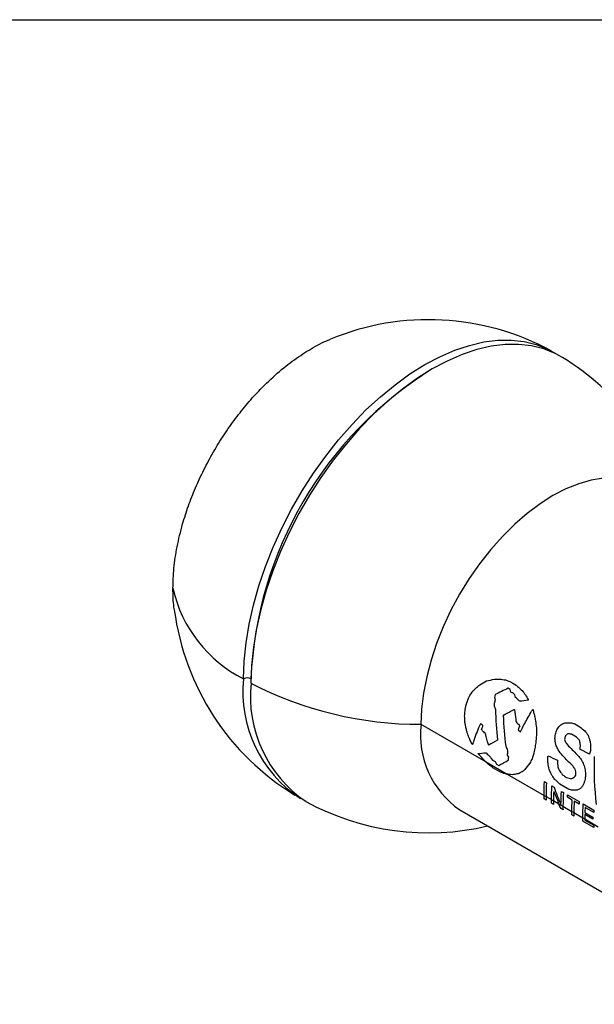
# Model space of a CAD drawing. Header units: millimetres. Extents: x 6 to 273, y 6 to 210.
# Tile 19 of 22: x 164 to 191, y 162 to 210. Entities that reach past the tile are written whole.
import ezdxf

# ---------------------------------------------------------------- set-up
doc = ezdxf.new("R2010")
doc.units = ezdxf.units.MM
doc.layers.add('TEXT', color=140, linetype='Continuous', lineweight=25)

msp = doc.modelspace()

# ---------------------------------------------------------------- linework, layer by layer
for p, q in [((174.679, 177.794), (174.683, 177.792)), ((174.679, 177.794), (174.681, 177.591)), ((187.163, 177.66), (187.303, 177.584)), ((187.303, 177.584), (187.457, 177.491)), ((187.179, 177.278), (187.069, 177.34)), ((187.275, 177.121), (187.21, 177.16)), ((187.324, 177.106), (187.287, 177.129)), ((187.636, 176.714), (187.598, 176.739)), ((188.042, 176.796), (188.056, 176.78)), ((187.361, 176.324), (187.376, 176.316)), ((182.874, 175.604), (185.979, 173.811)), ((185.753, 175.634), (185.741, 175.64)), ((185.792, 175.607), (185.753, 175.634)), ((190.283, 175.63), (190.532, 175.487)), ((187.555, 175.334), (187.668, 175.248)), ((190.374, 174.986), (190.131, 175.127)), ((185.992, 174.237), (186.025, 174.218)), ((190.999, 174.173), (190.533, 174.405)), ((185.979, 173.811), (187.028, 173.206)), ((186.316, 173.879), (186.377, 173.851)), ((186.377, 173.851), (186.448, 173.81)), ((186.517, 173.685), (186.625, 173.623)), ((186.666, 173.319), (186.343, 173.506)), ((187.028, 173.206), (188.804, 172.181)), ((188.829, 172.845), (188.924, 172.79)), ((189.945, 172.497), (189.568, 172.727)), ((189.187, 172.638), (189.285, 172.582)), ((189.272, 172.371), (189.283, 172.365)), ((189.645, 172.374), (189.742, 172.318)), ((189.938, 172.205), (190.5, 171.88)), ((188.804, 172.181), (188.899, 172.126)), ((188.901, 171.957), (188.805, 172.013)), ((188.899, 172.126), (189.163, 171.974)), ((189.163, 171.974), (189.26, 171.917)), ((189.262, 171.749), (189.164, 171.805)), ((189.524, 171.765), (189.26, 171.917)), ((189.524, 171.765), (189.717, 171.653)), ((189.61, 171.755), (189.62, 171.749)), ((190.162, 171.954), (189.93, 172.089)), ((190.493, 171.764), (190.259, 171.898)), ((190.695, 171.768), (191.211, 171.47)), ((184.738, 171.485), (206.756, 158.774)), ((189.719, 171.485), (189.622, 171.541)), ((189.717, 171.653), (190.145, 171.406)), ((190.145, 171.406), (190.242, 171.35)), ((190.242, 171.35), (190.67, 171.103)), ((191.159, 171.027), (190.77, 171.252)), ((190.773, 171.353), (191.162, 171.128)), ((191.203, 171.354), (190.784, 171.595)), ((190.244, 171.182), (190.147, 171.238)), ((190.67, 171.103), (190.767, 171.047)), ((191.198, 170.631), (190.672, 170.935)), ((190.767, 171.047), (191.42, 170.671)), ((190.767, 170.99), (191.196, 170.743))]:
    msp.add_line(p, q)
at = {"flags": 128}
for points in [[(174.322, 177.795), (174.352, 178.646), (174.441, 179.525), (174.589, 180.427), (174.795, 181.345), (175.058, 182.274), (175.375, 183.206), (175.745, 184.136), (176.165, 185.057), (176.631, 185.963), (177.142, 186.848), (177.693, 187.705), (178.281, 188.529), (178.902, 189.314), (179.55, 190.055), (180.223, 190.747), (180.916, 191.385), (181.622, 191.964), (182.339, 192.481), (183.061, 192.932), (183.783, 193.314), (184.499, 193.624), (185.206, 193.861), (185.898, 194.023), (186.571, 194.108), (187.22, 194.117), (187.841, 194.048), (188.428, 193.903), (188.98, 193.682), (189.417, 193.435)], [(189.688, 193.283), (189.339, 193.474), (188.788, 193.695), (188.2, 193.84), (187.579, 193.909), (186.93, 193.901), (186.258, 193.816), (185.565, 193.654), (184.858, 193.417), (184.142, 193.107), (183.42, 192.724), (182.698, 192.273), (181.982, 191.756), (181.275, 191.177), (180.583, 190.54), (179.91, 189.848), (179.261, 189.107), (178.64, 188.322), (178.052, 187.498), (177.501, 186.641), (176.991, 185.756), (176.524, 184.85), (176.104, 183.929), (175.734, 182.999), (175.417, 182.067), (175.155, 181.138), (174.949, 180.22), (174.8, 179.318), (174.711, 178.439), (174.681, 177.588)], [(191.67, 187.467), (191.082, 187.371), (190.476, 187.197), (189.859, 186.946), (189.235, 186.621), (188.612, 186.226), (187.994, 185.764), (187.389, 185.239), (186.801, 184.657), (186.237, 184.023), (185.701, 183.343), (185.2, 182.624), (184.737, 181.873), (184.318, 181.097), (183.946, 180.304), (183.625, 179.5), (183.359, 178.694), (183.148, 177.894), (182.997, 177.107), (182.905, 176.341), (182.874, 175.604)]]:
    msp.add_lwpolyline(points, dxfattribs=at)
for centre, radius, start, end in [((183.24, 182.737), 12.361, 61.4447, 112.4759), ((183.24, 182.737), 12.361, 16.6999, 58.5607), ((193.177, 176.989), 18.515, 121.8134, 177.5068), ((177.234, 183.575), 6.472, 192.6679, 243.2545), ((183.24, 182.737), 12.361, 187.5295, 238.5607), ((180.392, 177.155), 6.104, 173.9753, 236.9611), ((174.5, 177.447), 0.391, 62.6377, 117.0225), ((180.791, 176.955), 6.142, 174.0811, 235.7267), ((182.857, 193.44), 17.836, 242.7158, 270.055), ((187.258, 175.106), 4.411, 173.521, 235.1668), ((198.131, 171.914), 8.871, 177.0457, 179.978), ((183.24, 182.737), 12.361, 241.4447, 283.3054)]:
    msp.add_arc(centre, radius, start, end)
for points, knots in [([(170.92, 182.156), (170.93, 182.474), (170.949, 183.12), (171.109, 184.165), (171.351, 185.175), (171.657, 186.126), (171.999, 187.001), (172.402, 187.871), (172.863, 188.728), (173.375, 189.556), (173.927, 190.34), (174.513, 191.074), (175.183, 191.813), (175.938, 192.529), (176.763, 193.186), (177.582, 193.708), (178.169, 194.03), (178.476, 194.138), (178.517, 194.152)], [0, 0, 0, 0, 0.07123, 0.144669, 0.220225, 0.279222, 0.338304, 0.398556, 0.458896, 0.519147, 0.579487, 0.638482, 0.697566, 0.773046, 0.846504, 0.917791, 0.989002, 1, 1, 1, 1]), ([(170.993, 181.118), (170.985, 181.161), (170.925, 181.481), (170.922, 181.843), (170.92, 182.156)], [0, 0, 0, 0, 0.1340867, 1, 1, 1, 1])]:
    msp.add_open_spline(points, degree=3, knots=knots)
for points in [[(185.553, 177.384), (185.603, 177.427), (185.653, 177.471), (185.704, 177.514)], [(185.704, 177.514), (185.81, 177.573), (185.918, 177.632), (186.027, 177.692)], [(186.027, 177.692), (186.153, 177.722), (186.281, 177.752), (186.409, 177.781)], [(186.409, 177.781), (186.497, 177.782), (186.586, 177.782), (186.675, 177.783)], [(186.675, 177.783), (186.765, 177.77), (186.854, 177.758), (186.944, 177.745)], [(186.944, 177.745), (187.017, 177.717), (187.09, 177.689), (187.163, 177.66)], [(187.457, 177.491), (187.507, 177.45), (187.558, 177.41), (187.608, 177.369)], [(185.165, 176.856), (185.187, 176.9), (185.209, 176.945), (185.231, 176.989)], [(185.231, 176.989), (185.28, 177.063), (185.329, 177.138), (185.38, 177.213)], [(185.38, 177.213), (185.437, 177.27), (185.495, 177.327), (185.553, 177.384)], [(186.446, 177.034), (186.434, 176.989), (186.422, 176.944), (186.409, 176.899)], [(187.069, 177.34), (186.857, 177.238), (186.649, 177.136), (186.446, 177.034)], [(187.21, 177.16), (187.199, 177.2), (187.189, 177.239), (187.179, 177.278)], [(187.287, 177.129), (187.283, 177.126), (187.279, 177.124), (187.275, 177.121)], [(187.352, 177.075), (187.343, 177.085), (187.333, 177.095), (187.324, 177.106)], [(187.4, 177.018), (187.384, 177.037), (187.368, 177.056), (187.352, 177.075)], [(187.436, 176.901), (187.424, 176.94), (187.412, 176.979), (187.4, 177.018)], [(187.608, 177.369), (187.653, 177.324), (187.698, 177.279), (187.743, 177.235)], [(187.743, 177.235), (187.797, 177.164), (187.851, 177.094), (187.905, 177.024)], [(187.905, 177.024), (187.951, 176.948), (187.996, 176.872), (188.042, 176.796)], [(185.02, 176.422), (185.027, 176.444), (185.034, 176.465), (185.04, 176.487)], [(185.04, 176.487), (185.058, 176.554), (185.075, 176.621), (185.094, 176.688)], [(185.094, 176.688), (185.117, 176.744), (185.141, 176.8), (185.165, 176.856)], [(186.449, 176.781), (186.434, 176.725), (186.419, 176.668), (186.404, 176.612)], [(186.404, 176.612), (186.404, 176.57), (186.405, 176.528), (186.405, 176.485)], [(186.405, 176.485), (186.424, 176.434), (186.443, 176.382), (186.463, 176.33)], [(186.409, 176.899), (186.422, 176.86), (186.436, 176.82), (186.449, 176.781)], [(187.598, 176.739), (187.544, 176.793), (187.49, 176.847), (187.436, 176.901)], [(188.028, 176.764), (187.897, 176.748), (187.766, 176.731), (187.636, 176.714)], [(188.056, 176.78), (188.047, 176.775), (188.038, 176.769), (188.028, 176.764)], [(184.977, 176.004), (184.979, 176.042), (184.98, 176.08), (184.982, 176.118)], [(184.984, 175.871), (184.981, 175.915), (184.979, 175.96), (184.977, 176.004)], [(184.982, 176.118), (184.986, 176.165), (184.99, 176.212), (184.995, 176.259)], [(184.995, 176.259), (184.998, 176.288), (185.001, 176.316), (185.004, 176.344)], [(185.004, 176.344), (185.009, 176.37), (185.014, 176.396), (185.02, 176.422)], [(186.463, 176.33), (186.472, 175.831), (186.507, 175.337), (186.568, 174.852)], [(186.855, 176.035), (186.857, 176.042), (186.859, 176.05), (186.861, 176.058)], [(186.972, 174.553), (186.907, 175.038), (186.868, 175.534), (186.855, 176.035)], [(186.861, 176.058), (186.866, 176.061), (186.872, 176.064), (186.878, 176.068)], [(186.878, 176.068), (187.036, 176.153), (187.197, 176.238), (187.361, 176.324)], [(187.376, 176.316), (187.395, 176.157), (187.416, 175.999), (187.439, 175.841)], [(187.831, 175.573), (187.937, 175.77), (188.049, 175.969), (188.168, 176.169)], [(188.168, 176.169), (188.192, 176.21), (188.217, 176.25), (188.242, 176.291)], [(188.242, 176.291), (188.249, 176.3), (188.256, 176.308), (188.262, 176.316)], [(188.262, 176.316), (188.269, 176.306), (188.276, 176.296), (188.282, 176.286)], [(188.282, 176.286), (188.288, 176.251), (188.294, 176.216), (188.3, 176.18)], [(188.3, 176.18), (188.317, 176.119), (188.334, 176.059), (188.352, 175.998)], [(188.352, 175.998), (188.365, 175.925), (188.378, 175.852), (188.392, 175.779)], [(184.994, 175.71), (184.99, 175.763), (184.987, 175.817), (184.984, 175.871)], [(185.021, 175.538), (185.011, 175.595), (185.003, 175.653), (184.994, 175.71)], [(185.061, 175.355), (185.047, 175.416), (185.034, 175.477), (185.021, 175.538)], [(185.734, 175.624), (185.623, 175.37), (185.524, 175.121), (185.438, 174.877)], [(185.741, 175.64), (185.738, 175.634), (185.736, 175.629), (185.734, 175.624)], [(185.815, 175.581), (185.807, 175.59), (185.799, 175.599), (185.792, 175.607)], [(185.853, 175.544), (185.841, 175.557), (185.828, 175.569), (185.815, 175.581)], [(185.848, 175.494), (185.849, 175.511), (185.851, 175.528), (185.853, 175.544)], [(187.439, 175.841), (187.445, 175.8), (187.451, 175.759), (187.457, 175.718)], [(187.457, 175.718), (187.506, 175.669), (187.555, 175.62), (187.604, 175.57)], [(187.63, 175.537), (187.604, 175.469), (187.579, 175.401), (187.555, 175.334)], [(187.604, 175.57), (187.612, 175.559), (187.621, 175.548), (187.63, 175.537)], [(187.695, 175.31), (187.739, 175.397), (187.785, 175.485), (187.831, 175.573)], [(188.392, 175.779), (188.405, 175.664), (188.42, 175.549), (188.435, 175.434)], [(189.516, 175.478), (189.562, 175.521), (189.609, 175.565), (189.656, 175.608)], [(189.656, 175.608), (189.711, 175.632), (189.766, 175.657), (189.822, 175.681)], [(189.822, 175.681), (189.854, 175.68), (189.887, 175.679), (189.919, 175.678)], [(189.919, 175.678), (189.991, 175.675), (190.063, 175.673), (190.135, 175.671)], [(190.135, 175.671), (190.184, 175.657), (190.234, 175.644), (190.283, 175.63)], [(185.107, 175.186), (185.092, 175.242), (185.076, 175.299), (185.061, 175.355)], [(185.154, 175.06), (185.138, 175.102), (185.123, 175.144), (185.107, 175.186)], [(185.204, 174.917), (185.187, 174.965), (185.17, 175.012), (185.154, 175.06)], [(185.787, 175.36), (185.791, 175.37), (185.794, 175.38), (185.798, 175.39)], [(185.794, 175.348), (185.792, 175.352), (185.789, 175.356), (185.787, 175.36)], [(185.843, 175.295), (185.827, 175.313), (185.81, 175.331), (185.794, 175.348)], [(185.798, 175.39), (185.814, 175.425), (185.831, 175.46), (185.848, 175.494)], [(185.907, 175.235), (185.886, 175.255), (185.864, 175.275), (185.843, 175.295)], [(185.978, 175.155), (185.954, 175.182), (185.93, 175.208), (185.907, 175.235)], [(186.12, 174.627), (186.069, 174.801), (186.022, 174.978), (185.978, 175.155)], [(187.668, 175.248), (187.677, 175.269), (187.686, 175.289), (187.695, 175.31)], [(188.433, 175.083), (188.424, 174.957), (188.416, 174.832), (188.411, 174.708)], [(188.435, 175.434), (188.433, 175.317), (188.432, 175.2), (188.433, 175.083)], [(189.327, 174.92), (189.332, 174.97), (189.337, 175.02), (189.342, 175.07)], [(189.342, 175.07), (189.36, 175.145), (189.379, 175.22), (189.398, 175.296)], [(189.398, 175.296), (189.437, 175.356), (189.476, 175.417), (189.516, 175.478)], [(189.835, 175.053), (189.826, 175.022), (189.817, 174.992), (189.808, 174.962)], [(189.895, 175.116), (189.875, 175.095), (189.855, 175.074), (189.835, 175.053)], [(189.943, 175.138), (189.927, 175.131), (189.911, 175.123), (189.895, 175.116)], [(190.035, 175.14), (190.005, 175.139), (189.974, 175.139), (189.943, 175.138)], [(190.131, 175.127), (190.099, 175.131), (190.067, 175.136), (190.035, 175.14)], [(190.532, 175.487), (190.61, 175.423), (190.689, 175.36), (190.767, 175.297)], [(190.767, 175.297), (190.821, 175.223), (190.875, 175.149), (190.93, 175.075)], [(190.93, 175.075), (190.962, 174.978), (190.994, 174.88), (191.027, 174.783)], [(185.299, 174.723), (185.267, 174.787), (185.235, 174.852), (185.204, 174.917)], [(185.348, 174.631), (185.332, 174.662), (185.315, 174.692), (185.299, 174.723)], [(185.355, 174.638), (185.353, 174.635), (185.35, 174.633), (185.348, 174.631)], [(185.366, 174.657), (185.362, 174.651), (185.359, 174.644), (185.355, 174.638)], [(185.374, 174.692), (185.371, 174.68), (185.368, 174.669), (185.366, 174.657)], [(185.401, 174.767), (185.392, 174.742), (185.383, 174.717), (185.374, 174.692)], [(185.438, 174.877), (185.426, 174.84), (185.413, 174.803), (185.401, 174.767)], [(186.136, 174.597), (186.131, 174.607), (186.125, 174.617), (186.12, 174.627)], [(186.554, 174.841), (186.411, 174.758), (186.272, 174.677), (186.136, 174.597)], [(186.568, 174.852), (186.563, 174.848), (186.558, 174.845), (186.554, 174.841)], [(188.411, 174.708), (188.392, 174.62), (188.374, 174.531), (188.357, 174.443)], [(189.355, 174.726), (189.345, 174.791), (189.336, 174.855), (189.327, 174.92)], [(189.389, 174.571), (189.377, 174.623), (189.366, 174.675), (189.355, 174.726)], [(189.487, 174.379), (189.454, 174.443), (189.421, 174.507), (189.389, 174.571)], [(189.808, 174.962), (189.803, 174.935), (189.799, 174.907), (189.794, 174.88)], [(189.794, 174.88), (189.804, 174.847), (189.814, 174.813), (189.825, 174.78)], [(189.825, 174.78), (189.86, 174.725), (189.895, 174.67), (189.931, 174.616)], [(189.931, 174.616), (190.086, 174.457), (190.241, 174.299), (190.397, 174.141)], [(190.435, 174.923), (190.414, 174.944), (190.394, 174.965), (190.374, 174.986)], [(190.491, 174.859), (190.472, 174.88), (190.453, 174.901), (190.435, 174.923)], [(190.522, 174.798), (190.512, 174.818), (190.501, 174.839), (190.491, 174.859)], [(190.54, 174.695), (190.534, 174.729), (190.528, 174.764), (190.522, 174.798)], [(190.557, 174.604), (190.551, 174.634), (190.546, 174.664), (190.54, 174.695)], [(190.552, 174.488), (190.553, 174.526), (190.555, 174.565), (190.557, 174.604)], [(191.027, 174.783), (191.034, 174.707), (191.041, 174.632), (191.048, 174.557)], [(185.634, 174.179), (185.635, 174.183), (185.635, 174.187), (185.635, 174.191)], [(185.719, 174.087), (185.691, 174.118), (185.663, 174.148), (185.634, 174.179)], [(185.635, 174.191), (185.753, 174.206), (185.872, 174.221), (185.992, 174.237)], [(185.979, 173.811), (185.892, 173.903), (185.805, 173.995), (185.719, 174.087)], [(186.025, 174.218), (186.085, 174.159), (186.146, 174.101), (186.206, 174.043)], [(186.981, 174.533), (186.978, 174.539), (186.975, 174.546), (186.972, 174.553)], [(186.996, 174.483), (186.991, 174.5), (186.986, 174.516), (186.981, 174.533)], [(187.044, 174.387), (187.028, 174.419), (187.012, 174.451), (186.996, 174.483)], [(187.063, 174.274), (187.057, 174.311), (187.051, 174.349), (187.044, 174.387)], [(187.044, 174.124), (187.048, 174.154), (187.052, 174.184), (187.057, 174.214)], [(187.102, 174.015), (187.082, 174.052), (187.063, 174.088), (187.044, 174.124)], [(187.057, 174.214), (187.059, 174.234), (187.061, 174.254), (187.063, 174.274)], [(188.295, 174.156), (188.271, 174.086), (188.248, 174.017), (188.225, 173.948)], [(188.357, 174.443), (188.335, 174.347), (188.314, 174.251), (188.295, 174.156)], [(189.692, 174.095), (189.623, 174.19), (189.555, 174.284), (189.487, 174.379)], [(189.94, 173.848), (189.857, 173.93), (189.775, 174.012), (189.692, 174.095)], [(190.397, 174.141), (190.451, 174.082), (190.505, 174.023), (190.559, 173.964)], [(190.533, 174.405), (190.539, 174.432), (190.546, 174.46), (190.552, 174.488)], [(191.05, 174.376), (191.032, 174.308), (191.015, 174.241), (190.999, 174.173)], [(191.048, 174.557), (191.049, 174.497), (191.049, 174.437), (191.05, 174.376)], [(186.042, 173.745), (186.021, 173.767), (186, 173.789), (185.979, 173.811)], [(186.343, 173.506), (186.243, 173.585), (186.142, 173.665), (186.042, 173.745)], [(186.206, 174.043), (186.243, 173.988), (186.279, 173.934), (186.316, 173.879)], [(186.448, 173.81), (186.471, 173.768), (186.494, 173.727), (186.517, 173.685)], [(186.625, 173.623), (186.775, 173.708), (186.93, 173.795), (187.091, 173.885)], [(187.091, 173.885), (187.094, 173.928), (187.098, 173.972), (187.102, 174.015)], [(188.124, 173.727), (188.035, 173.619), (187.949, 173.513), (187.867, 173.409)], [(188.225, 173.948), (188.19, 173.874), (188.156, 173.8), (188.124, 173.727)], [(188.983, 173.898), (188.987, 173.96), (188.991, 174.022), (188.996, 174.085)], [(188.997, 173.716), (188.992, 173.776), (188.988, 173.837), (188.983, 173.898)], [(188.996, 174.085), (189.15, 174.015), (189.305, 173.945), (189.459, 173.875)], [(189.047, 173.446), (189.03, 173.536), (189.013, 173.626), (188.997, 173.716)], [(189.459, 173.875), (189.458, 173.814), (189.456, 173.753), (189.456, 173.692)], [(189.456, 173.692), (189.463, 173.633), (189.471, 173.574), (189.479, 173.515)], [(190.204, 173.586), (190.116, 173.674), (190.028, 173.761), (189.94, 173.848)], [(190.559, 173.964), (190.601, 173.886), (190.644, 173.808), (190.687, 173.73)], [(190.687, 173.73), (190.717, 173.643), (190.747, 173.555), (190.778, 173.468)], [(191.338, 171.745), (191.241, 172.496), (191.21, 173.275), (191.243, 174.061)], [(186.852, 173.242), (186.79, 173.268), (186.728, 173.293), (186.666, 173.319)], [(187.028, 173.206), (186.969, 173.218), (186.91, 173.23), (186.852, 173.242)], [(187.108, 173.189), (187.081, 173.195), (187.055, 173.2), (187.028, 173.206)], [(187.264, 173.175), (187.212, 173.18), (187.16, 173.184), (187.108, 173.189)], [(187.398, 173.186), (187.353, 173.182), (187.308, 173.179), (187.264, 173.175)], [(187.603, 173.236), (187.534, 173.219), (187.466, 173.203), (187.398, 173.186)], [(187.709, 173.295), (187.674, 173.275), (187.638, 173.256), (187.603, 173.236)], [(187.802, 173.347), (187.77, 173.33), (187.74, 173.313), (187.709, 173.295)], [(187.867, 173.409), (187.845, 173.388), (187.823, 173.368), (187.802, 173.347)], [(189.13, 173.251), (189.102, 173.316), (189.075, 173.381), (189.047, 173.446)], [(189.195, 173.122), (189.173, 173.165), (189.152, 173.208), (189.13, 173.251)], [(189.479, 173.515), (189.495, 173.476), (189.51, 173.436), (189.526, 173.397)], [(189.526, 173.397), (189.576, 173.328), (189.626, 173.26), (189.677, 173.191)], [(189.677, 173.191), (189.728, 173.151), (189.779, 173.112), (189.831, 173.072)], [(190.297, 173.44), (190.266, 173.489), (190.235, 173.538), (190.204, 173.586)], [(190.27, 173.07), (190.29, 173.098), (190.31, 173.126), (190.33, 173.154)], [(190.332, 173.311), (190.32, 173.354), (190.309, 173.397), (190.297, 173.44)], [(190.33, 173.154), (190.33, 173.206), (190.331, 173.258), (190.332, 173.311)], [(190.778, 173.468), (190.788, 173.386), (190.798, 173.304), (190.809, 173.222)], [(190.809, 173.222), (190.803, 173.16), (190.798, 173.098), (190.794, 173.037)], [(188.804, 172.181), (188.804, 172.398), (188.812, 172.62), (188.829, 172.845)], [(188.924, 172.79), (188.908, 172.564), (188.899, 172.343), (188.899, 172.126)], [(189.314, 172.966), (189.274, 173.018), (189.234, 173.07), (189.195, 173.122)], [(189.441, 172.846), (189.399, 172.886), (189.356, 172.926), (189.314, 172.966)], [(189.568, 172.727), (189.525, 172.766), (189.483, 172.806), (189.441, 172.846)], [(189.831, 173.072), (189.873, 173.056), (189.915, 173.04), (189.956, 173.024)], [(189.956, 173.024), (189.995, 173.012), (190.034, 173.001), (190.072, 172.989)], [(190.072, 172.989), (190.112, 172.993), (190.152, 172.998), (190.193, 173.002)], [(190.193, 173.002), (190.218, 173.025), (190.244, 173.047), (190.27, 173.07)], [(190.724, 172.752), (190.702, 172.707), (190.68, 172.662), (190.659, 172.618)], [(190.768, 172.9), (190.753, 172.851), (190.738, 172.801), (190.724, 172.752)], [(190.794, 173.037), (190.785, 172.991), (190.777, 172.946), (190.768, 172.9)], [(189.163, 171.974), (189.163, 172.191), (189.171, 172.412), (189.187, 172.638)], [(189.283, 172.365), (189.36, 172.163), (189.44, 171.963), (189.524, 171.765)], [(189.285, 172.582), (189.386, 172.302), (189.494, 172.026), (189.61, 171.755)], [(189.62, 171.749), (189.621, 171.953), (189.629, 172.162), (189.645, 172.374)], [(189.742, 172.318), (189.725, 172.092), (189.717, 171.87), (189.717, 171.653)], [(189.93, 172.089), (189.932, 172.127), (189.935, 172.166), (189.938, 172.205)], [(190.083, 172.442), (190.037, 172.461), (189.991, 172.479), (189.945, 172.497)], [(190.18, 172.425), (190.148, 172.431), (190.115, 172.437), (190.083, 172.442)], [(190.383, 172.425), (190.315, 172.425), (190.247, 172.425), (190.18, 172.425)], [(190.548, 172.506), (190.493, 172.479), (190.438, 172.452), (190.383, 172.425)], [(190.659, 172.618), (190.622, 172.58), (190.585, 172.543), (190.548, 172.506)], [(188.805, 172.013), (188.804, 172.068), (188.804, 172.124), (188.804, 172.181)], [(188.899, 172.126), (188.899, 172.069), (188.9, 172.013), (188.901, 171.957)], [(189.164, 171.805), (189.163, 171.861), (189.163, 171.917), (189.163, 171.974)], [(189.26, 171.917), (189.26, 171.861), (189.26, 171.805), (189.262, 171.749)], [(189.622, 171.541), (189.589, 171.615), (189.556, 171.69), (189.524, 171.765)], [(190.145, 171.406), (190.145, 171.586), (190.151, 171.769), (190.162, 171.954)], [(190.259, 171.898), (190.248, 171.713), (190.242, 171.53), (190.242, 171.35)], [(190.5, 171.88), (190.498, 171.841), (190.495, 171.802), (190.493, 171.764)], [(190.67, 171.103), (190.67, 171.32), (190.679, 171.542), (190.695, 171.768)], [(189.717, 171.653), (189.717, 171.597), (189.718, 171.541), (189.719, 171.485)], [(190.147, 171.238), (190.146, 171.294), (190.145, 171.35), (190.145, 171.406)], [(190.242, 171.35), (190.242, 171.294), (190.243, 171.238), (190.244, 171.182)], [(190.77, 171.252), (190.768, 171.183), (190.767, 171.115), (190.767, 171.047)], [(190.784, 171.595), (190.779, 171.514), (190.775, 171.433), (190.773, 171.353)], [(191.211, 171.47), (191.208, 171.431), (191.205, 171.392), (191.203, 171.354)], [(190.672, 170.935), (190.671, 170.991), (190.67, 171.047), (190.67, 171.103)], [(190.767, 171.047), (190.767, 171.028), (190.767, 171.009), (190.767, 170.99)], [(191.162, 171.128), (191.161, 171.094), (191.16, 171.061), (191.159, 171.027)], [(191.196, 170.743), (191.197, 170.706), (191.197, 170.668), (191.198, 170.631)]]:
    msp.add_open_spline(points, degree=3)
at = {"layer": 'TEXT'}
msp.add_line((6.35, 209.55), (273.05, 209.55), dxfattribs=at)

doc.saveas('drawing.dxf')
